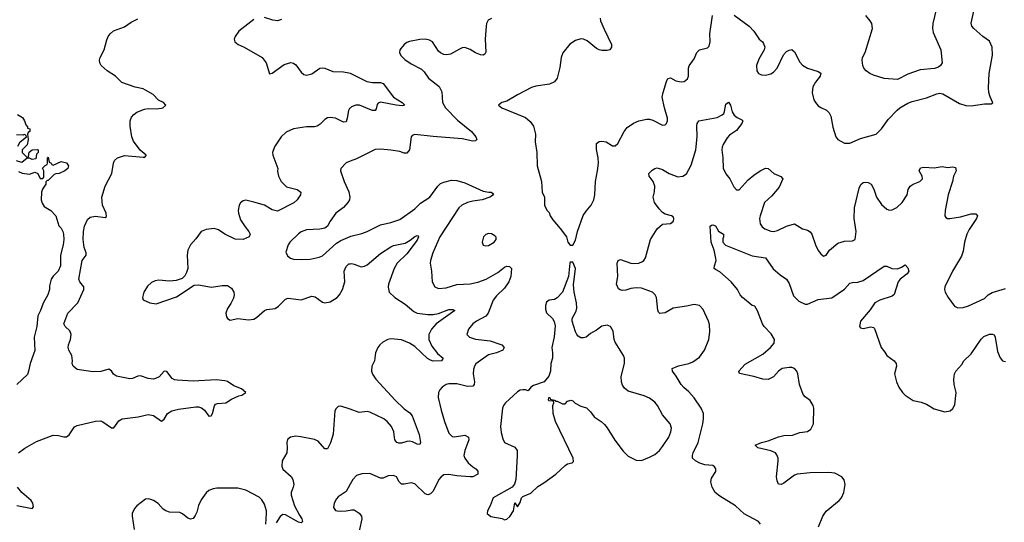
# Model space of a CAD drawing. Header units: inches. Extents: x 2057696 to 2160536, y 827480 to 1016834.
# Tile 14 of 256: x 2087495 to 2094961, y 851524 to 855338. Entities that reach past the tile are written whole.
import ezdxf

# ---------------------------------------------------------------- set-up
doc = ezdxf.new("R2010")
doc.units = ezdxf.units.IN
doc.header["$MEASUREMENT"] = 0
doc.layers.add('C0885', color=7, linetype='Continuous')
doc.layers.add('C0895', color=7, linetype='Continuous')

msp = doc.modelspace()

# ---------------------------------------------------------------- linework, layer by layer
at = {"layer": 'C0885', "color": 5}
for points, elevation in [([(2087486.4, 852050), (2087533.4, 852086.6), (2087622.7, 852137.2), (2087750, 852185.4), (2087790, 852183.5), (2087830, 852173.1), (2087850, 852172.6), (2087870, 852187.6), (2087910, 852247.2), (2087930, 852259.8), (2088070, 852291.3), (2088110, 852293.2), (2088126.6, 852286.6), (2088190, 852239.7), (2088210, 852242), (2088247.2, 852292.8), (2088270.7, 852309.3), (2088394.4, 852325.6), (2088470, 852341.5), (2088510, 852334.2), (2088570, 852291.6), (2088590, 852307), (2088616.1, 852350), (2088649.1, 852371), (2088697.9, 852382.1), (2088830, 852399.3), (2088850, 852399.8), (2088873.4, 852393.4), (2088895.3, 852375.3), (2088930, 852329.5), (2088948, 852332), (2088956.9, 852350), (2088971.2, 852408.8), (2088980.7, 852419.3), (2088993.8, 852426.2), (2089057.1, 852430), (2089101.6, 852458.4), (2089155.4, 852484.6), (2089178.8, 852490), (2089210.8, 852510), (2089178, 852538), (2089119.2, 852559.2), (2089070, 852591.7), (2089050, 852598.3), (2088985.1, 852605.1), (2088810, 852595.9), (2088690, 852601.5), (2088670, 852605), (2088650, 852615.5), (2088610, 852667.6), (2088591.7, 852671.7), (2088552.1, 852627.9), (2088525.7, 852614.3), (2088509.2, 852610.8), (2088470, 852614.5), (2088410, 852635.8), (2088390, 852632.4), (2088350, 852614), (2088330, 852612.1), (2088230, 852634), (2088207.4, 852647.4), (2088190, 852673.1), (2088170, 852686.9), (2088109.2, 852669.2), (2088050, 852666.4), (2087930, 852683.1), (2087900.4, 852710), (2087894, 852730), (2087896.5, 852750), (2087890.3, 852790), (2087868.5, 852830), (2087863.1, 852850), (2087865.3, 852870), (2087880.7, 852910), (2087884.9, 852950), (2087875.9, 852975.9), (2087839.3, 853010), (2087830.4, 853030), (2087859.6, 853110), (2087935.6, 853190), (2087981.8, 853290), (2087980.2, 853310), (2087951, 853350), (2087943.7, 853370), (2087967.6, 853510), (2087998.9, 853550), (2087999, 853570), (2087984, 853610), (2087976, 853670), (2087977.8, 853730), (2087986.5, 853770), (2088010, 853820.7), (2088030, 853838.5), (2088070, 853847.3), (2088143.4, 853836.6), (2088154.4, 853845.6), (2088151.4, 853870), (2088122.7, 853930), (2088117.1, 853990), (2088144.2, 854075.8), (2088194.2, 854170), (2088206.5, 854250), (2088213.7, 854270), (2088236.4, 854290), (2088290, 854308.1), (2088430, 854294.7), (2088444.9, 854295.1), (2088453.8, 854306.2), (2088454, 854310), (2088407.4, 854347.4), (2088357.3, 854417.3), (2088345.8, 854450), (2088333.4, 854530), (2088332.1, 854570), (2088341.5, 854598.5), (2088360.7, 854619.3), (2088384.3, 854635.7), (2088441.6, 854658.4), (2088470, 854664.7), (2088530, 854662), (2088570, 854667.2), (2088581, 854670), (2088602.8, 854690), (2088584.7, 854710), (2088548.5, 854728.5), (2088506, 854770), (2088450, 854804), (2088430, 854812.7), (2088370, 854824.9), (2088270, 854860.3), (2088222.6, 854910), (2088158.9, 854950), (2088113.8, 854990), (2088103.2, 855010), (2088099.7, 855030), (2088104.5, 855050), (2088136.1, 855110), (2088155.5, 855184.5), (2088166.7, 855210), (2088180.2, 855230), (2088206.7, 855253.3), (2088290, 855283.1), (2088340.4, 855319.6), (2088390, 855343.7)], 280), ([(2089270, 855339.7), (2089157.3, 855250), (2089128, 855210), (2089120.7, 855190), (2089126, 855170), (2089150.5, 855150.5), (2089196, 855130), (2089334, 855050), (2089363, 855010), (2089390, 854927.3), (2089410, 854931), (2089501.6, 854998.4), (2089550, 855013.4), (2089570, 855008.5), (2089590, 854994.4), (2089630, 854939.3), (2089650, 854922.4), (2089670, 854918), (2089710, 854927.6), (2089770, 854968.9), (2089790, 854972.6), (2089810, 854969.1), (2089870, 854945.3), (2089950, 854942.2), (2089990, 854935.8), (2090000, 854931)], 320), ([(2089480.4, 855339.6), (2089450, 855329.7), (2089414.5, 855334.5), (2089350, 855354.2)], 320), ([(2090000, 854667.2), (2089996.6, 854663.4), (2089989.2, 854650), (2089979.1, 854590), (2089970, 854563.7), (2089950, 854559.7), (2089890, 854589.7), (2089850, 854596.9), (2089830, 854592.4), (2089810, 854579.7), (2089774.3, 854545.7), (2089750, 854529.8), (2089730, 854524.2), (2089670, 854523.9), (2089571.1, 854508.9), (2089515.3, 854484.7), (2089476.4, 854450), (2089426.4, 854373.6), (2089412.4, 854330), (2089414, 854310), (2089453, 854210), (2089450.5, 854189.5), (2089456.5, 854150), (2089476.5, 854110), (2089518.4, 854070), (2089598.8, 854050), (2089626.4, 854030), (2089625.3, 854010), (2089599.5, 853970), (2089572.7, 853947.3), (2089450, 853885.1), (2089410, 853894.7), (2089350, 853929.7), (2089270, 853954.3), (2089210, 853967.6), (2089190, 853962.9), (2089170, 853949.4), (2089158.7, 853930), (2089151.7, 853890), (2089154.7, 853870), (2089170, 853820.4), (2089205.1, 853765.1), (2089233.7, 853730), (2089243.1, 853710), (2089235.5, 853690), (2089189.2, 853670.8), (2089130, 853672.9), (2089051.6, 853711.6), (2089003.7, 853743.7), (2088970, 853753), (2088910, 853745.1), (2088870.7, 853730), (2088830, 853674), (2088790.2, 853629.8), (2088770.3, 853590), (2088765.2, 853550), (2088769.2, 853450.8), (2088760.5, 853419.5), (2088746.7, 853393.3), (2088726.1, 853373.9), (2088682.3, 853357.7), (2088630, 853353.1), (2088550, 853360.4), (2088523.4, 853356.6), (2088495.3, 853344.7), (2088464.1, 853316), (2088435.8, 853270), (2088426, 853230), (2088432.3, 853212.3), (2088481, 853190), (2088530, 853181.7), (2088684.6, 853235.4), (2088817.3, 853322.8), (2088850, 853325.5), (2088950, 853307.1), (2089030, 853321.8), (2089070, 853322), (2089101.8, 853301.8), (2089119.6, 853270), (2089120.8, 853250), (2089115.1, 853224.9), (2089095.8, 853184.2), (2089070, 853145.2), (2089057.1, 853110), (2089062.4, 853082.4), (2089070.4, 853070.4), (2089090, 853059.1), (2089150, 853070.3), (2089230, 853061.1), (2089270, 853065.3), (2089290, 853077.1), (2089350, 853130.4), (2089370, 853138.7), (2089432.9, 853147.1), (2089456.9, 853163.1), (2089510, 853217.1), (2089530, 853224.9), (2089630, 853213.4), (2089710, 853238.8), (2089734.7, 853234.7), (2089790, 853194), (2089810, 853190.3), (2089850, 853196.9), (2089902, 853230), (2089919.8, 853250), (2089943.5, 853290), (2089960.7, 853350), (2089955.3, 853430), (2089970, 853465.5), (2089990, 853485.3), (2090000, 853486.5)], 320), ([(2087478, 854618), (2087516.9, 854596.9), (2087532, 854570), (2087541, 854541), (2087554, 854526), (2087554, 854514), (2087572, 854510), (2087572, 854490), (2087558, 854482), (2087554, 854470), (2087558, 854430), (2087551.3, 854388.7), (2087514, 854350), (2087514, 854330), (2087550, 854294), (2087562, 854298), (2087567.3, 854332.7), (2087588.7, 854351.3), (2087630, 854354), (2087634, 854350), (2087634, 854330), (2087623.6, 854316.4), (2087618, 854282), (2087590, 854278), (2087570, 854288), (2087552.7, 854287.3), (2087510, 854255.3), (2087470, 854266)], 260), ([(2087482, 854378), (2087498, 854410), (2087546, 854450), (2087542, 854462), (2087530, 854466), (2087518, 854462), (2087470, 854464)], 260), ([(2087485.4, 854185.4), (2087514, 854174), (2087570, 854166), (2087610, 854181), (2087632, 854170), (2087650, 854134), (2087670, 854134), (2087678, 854142), (2087678, 854190), (2087668.4, 854211.6), (2087687.3, 854232.7), (2087702, 854238), (2087706, 854250), (2087706, 854290), (2087710, 854294), (2087718, 854258), (2087734, 854250), (2087738, 854238), (2087750, 854234), (2087810, 854261), (2087850.7, 854250.7), (2087864.7, 854230), (2087861, 854210), (2087838, 854190), (2087794, 854170), (2087770, 854168.7), (2087756.9, 854163.1), (2087710, 854118), (2087702, 854118), (2087692.7, 854107.3), (2087692, 854090), (2087666.8, 854053.2), (2087661, 854030), (2087658.8, 853970), (2087665.8, 853945.8), (2087681.1, 853921.1), (2087730, 853890.7), (2087767.7, 853850), (2087792.7, 853772.7), (2087810, 853754.8), (2087821.6, 853730), (2087828, 853710), (2087830.3, 853669.7), (2087824.9, 853630), (2087804, 853550), (2087804, 853470), (2087787.3, 853430), (2087748.5, 853391.4), (2087734, 853370), (2087722, 853318), (2087720.7, 853290), (2087707.3, 853250), (2087673.3, 853186.7), (2087653.1, 853130), (2087633.4, 853090), (2087624.6, 853010), (2087603.8, 852930), (2087610, 852828), (2087573.4, 852730), (2087562.8, 852670), (2087553.4, 852646.6), (2087472, 852570)], 260), ([(2090000, 854263.2), (2089970, 854251.6), (2089930.6, 854210), (2089927.3, 854190), (2089955.5, 854110), (2089991.6, 854031.6), (2089999.5, 853990), (2089996.5, 853970), (2089983.7, 853950), (2089950, 853913.3), (2089893, 853870), (2089850, 853809.4), (2089829.2, 853770.8), (2089810, 853755.4), (2089770, 853748.4), (2089670, 853744), (2089630, 853728), (2089610, 853713), (2089543.1, 853650), (2089530.4, 853630), (2089513.7, 853573.7), (2089524.9, 853544.9), (2089547.2, 853527.2), (2089570, 853520.4), (2089630, 853517.4), (2089698.2, 853521.8), (2089764.6, 853535.4), (2089790, 853545.3), (2089898, 853642), (2089930, 853662.3), (2090000, 853692.1)], 340), ([(2090000, 852381.7), (2089930, 852405.1), (2089910, 852402), (2089893.5, 852386.5), (2089884.9, 852370), (2089872.1, 852192.1), (2089852.7, 852127.3), (2089830, 852082.7), (2089810, 852080.7), (2089758.5, 852138.5), (2089730, 852152.2), (2089626.4, 852173.6), (2089590, 852176.8), (2089549.1, 852170.9), (2089526.9, 852153.1), (2089519.5, 852130), (2089523.7, 852090), (2089519.5, 852050), (2089484.9, 851990), (2089481.7, 851950), (2089490, 851927), (2089552.7, 851872.7), (2089565.4, 851850), (2089572.6, 851810), (2089569.2, 851790), (2089552.8, 851750), (2089554.2, 851730), (2089579.8, 851650), (2089616.9, 851576.9), (2089635.2, 851550), (2089640.3, 851530), (2089635.9, 851524.1), (2089630, 851521.2), (2089610, 851526.3), (2089510, 851579.9), (2089490, 851583.1), (2089470, 851567.4), (2089439.3, 851520.7)], 320), ([(2087472.3, 851652.3), (2087590, 851629.7), (2087599.5, 851640.5), (2087593.6, 851670), (2087580.9, 851690), (2087510.2, 851750), (2087477.8, 851790)], 280), ([(2089360.3, 851510), (2089367.5, 851590), (2089365.2, 851610), (2089350, 851660.5), (2089330, 851693.7), (2089310, 851713.5), (2089210, 851768.7), (2089150, 851783.5), (2088990, 851783.1), (2088962.4, 851777.6), (2088930, 851764.2), (2088910, 851747.3), (2088870, 851693.6), (2088850, 851651.6), (2088838, 851602), (2088825.5, 851574.5), (2088810, 851553.7), (2088790, 851547.2), (2088770, 851555.1), (2088730, 851588.7), (2088710, 851598.2), (2088630, 851602), (2088602.9, 851610), (2088583.3, 851623.3), (2088545.7, 851665.7), (2088510, 851689.6), (2088490, 851697), (2088470, 851702), (2088450, 851698.4), (2088383.8, 851650), (2088364.4, 851630), (2088348.8, 851590), (2088347.7, 851570), (2088362.7, 851470)], 320), ([(2090000, 851812.4), (2089970, 851757), (2089910, 851718), (2089896.9, 851703.1), (2089879.5, 851670), (2089875.5, 851635.5), (2089890, 851614), (2089902, 851610), (2089930, 851607.4), (2089970, 851610.4), (2090000, 851617.2)], 340)]:
    msp.add_lwpolyline(points, dxfattribs=dict(at, elevation=elevation))
at = {"layer": 'C0895', "color": 5}
for points, elevation in [([(2092912.4, 855372.4), (2093026, 855290), (2093062.8, 855250), (2093102.8, 855190), (2093126.8, 855170), (2093136.1, 855156.1), (2093144.9, 855130), (2093140.5, 855110), (2093100.6, 855039.4), (2093082.4, 854990), (2093083.8, 854950), (2093097.3, 854930), (2093119.9, 854919.9), (2093150, 854918.3), (2093190, 854927.9), (2093210, 854939.5), (2093238.7, 854970), (2093287.8, 855072.2), (2093310, 855096.3), (2093330, 855107.7), (2093350, 855110.6), (2093370, 855094.8), (2093410, 855016), (2093432.1, 854992.1), (2093470, 854970.5), (2093550, 854944.7), (2093570, 854932), (2093564.7, 854910), (2093530, 854864), (2093510.4, 854829.6), (2093503.4, 854783.4), (2093517.1, 854730), (2093528.8, 854708.8), (2093550, 854684.9), (2093570, 854670.5), (2093612.2, 854652.2), (2093633.4, 854630), (2093644.7, 854604.7), (2093661.4, 854521.4), (2093683, 854450), (2093698.8, 854430), (2093750, 854402), (2093790, 854401.6), (2093870, 854436.9), (2093989.7, 854470.3), (2094030.9, 854509.1), (2094080.4, 854579.6), (2094147.5, 854652.5), (2094170, 854670.4), (2094230, 854705.5), (2094262, 854718), (2094370, 854744.4), (2094450, 854775.3), (2094470, 854779.5), (2094495.6, 854775.6), (2094622, 854702), (2094670, 854686.4), (2094710, 854683.8), (2094810, 854700.5), (2094860.4, 854699.6), (2094873.6, 854706.4), (2094853.4, 854753.4), (2094844.9, 854784.9), (2094841.7, 854821.7), (2094845.3, 854930), (2094870.8, 855070), (2094868.6, 855130), (2094850, 855174), (2094798, 855210), (2094729.4, 855270), (2094714.5, 855290), (2094710, 855312), (2094746.3, 855470)], 360), ([(2094444.8, 855415.2), (2094418.7, 855310), (2094416.4, 855270), (2094421.4, 855241.4), (2094480.5, 855110), (2094490.6, 855010.6), (2094476.3, 854990), (2094461.1, 854978.9), (2094431.8, 854968.2), (2094323.4, 854956.6), (2094230, 854923.7), (2094150, 854885.2), (2094050, 854892.3), (2093970, 854917), (2093942, 854930), (2093914, 854950), (2093897.2, 854970), (2093889.5, 854989.5), (2093884.5, 855030), (2093886.6, 855050), (2093906, 855090), (2093961.7, 855270), (2093956.3, 855310), (2093945.1, 855330), (2093911.1, 855370)], 360), ([(2091073.8, 855346.2), (2091046.6, 855333.4), (2091033.7, 855310), (2091031.5, 855288.4), (2091025.2, 855190), (2091028.7, 855091.3), (2091023, 855077), (2091010.5, 855069.5), (2090990, 855071.5), (2090950, 855086.9), (2090910, 855111.2), (2090870, 855126.3), (2090850, 855124.2), (2090830, 855115.6), (2090762.9, 855077.1), (2090731.7, 855071.7), (2090710, 855074), (2090685.6, 855085.6), (2090670, 855099.3), (2090625.2, 855170), (2090601.7, 855181.7), (2090570, 855189.6), (2090530, 855188.2), (2090450, 855173.3), (2090430, 855165.1), (2090410, 855149.5), (2090378, 855110), (2090374.9, 855090), (2090385.1, 855065.1), (2090414.9, 855034.9), (2090462.2, 855002.2), (2090542, 854962), (2090562, 854942), (2090595.1, 854895.1), (2090675.8, 854830), (2090696.5, 854790), (2090701.1, 854710), (2090723.7, 854670), (2090815.6, 854575.6), (2090921.7, 854490), (2090954.6, 854450), (2090961.6, 854430), (2090950, 854418.4), (2090930, 854416), (2090850, 854434.2), (2090630, 854450.8), (2090490, 854467.3), (2090470, 854459.3), (2090463.8, 854450), (2090450.3, 854350), (2090430, 854326.3), (2090410, 854326), (2090376.8, 854336.8), (2090310, 854348.7), (2090230, 854356), (2090190, 854353.7), (2090050, 854282.6), (2090000, 854263.2)], 340), ([(2091896.5, 855350), (2091900.2, 855330), (2091925.7, 855265.7), (2091981.6, 855150), (2091982.8, 855130), (2091971, 855110), (2091950, 855105.1), (2091910, 855105.1), (2091890, 855109.7), (2091870, 855119.7), (2091797.4, 855177.4), (2091770, 855189.7), (2091750, 855193.6), (2091710, 855180.5), (2091667.6, 855152.4), (2091614.7, 855085.3), (2091599.6, 855050), (2091590, 854975.3), (2091570, 854893.2), (2091550, 854866.6), (2091512.3, 854847.7), (2091410, 854833.6), (2091377.1, 854822.9), (2091270, 854768.6), (2091190, 854719.6), (2091150, 854708.7), (2091126, 854690), (2091152, 854670), (2091330, 854594.9), (2091366.4, 854566.4), (2091390.4, 854530), (2091406.7, 854470), (2091404.9, 854410), (2091416.9, 854330), (2091419.1, 854230), (2091452.2, 854110), (2091457.1, 854030), (2091474.9, 853990), (2091474.8, 853930), (2091493.4, 853893.4), (2091510, 853876), (2091518.7, 853850), (2091538.9, 853818.9), (2091594.3, 853754.3), (2091640.7, 853690), (2091651, 853650), (2091670, 853626), (2091690, 853626), (2091710, 853664.7), (2091724.7, 853730), (2091767.9, 853852.1), (2091790, 853885.5), (2091829.6, 853930), (2091849.7, 853970.3), (2091856.9, 854010), (2091860.5, 854110), (2091877.6, 854190), (2091883.7, 854250), (2091882.5, 854290), (2091868, 854352), (2091870, 854398), (2091890, 854414.8), (2091910, 854417.3), (2091942, 854410), (2091990, 854380.7), (2092010, 854382), (2092030, 854397.3), (2092078.3, 854490), (2092101.1, 854518.9), (2092150, 854552.4), (2092190, 854570.4), (2092250, 854583.8), (2092270, 854583), (2092296.7, 854576.7), (2092370, 854537.3), (2092390, 854540.7), (2092399.3, 854550), (2092407, 854570), (2092407.3, 854590), (2092383.6, 854670), (2092367.8, 854750), (2092373.4, 854786.6), (2092398.7, 854870), (2092410, 854890.5), (2092430, 854896.4), (2092470, 854874), (2092510, 854866), (2092533.2, 854870), (2092559.6, 854890), (2092566.3, 854910), (2092565.4, 854970), (2092571, 854989), (2092610, 855040.7), (2092629.7, 855090.3), (2092649.7, 855110.3), (2092710, 855124.9), (2092722, 855138), (2092729.6, 855170), (2092728, 855230), (2092749.6, 855370)], 360), ([(2090000, 854931), (2090127.3, 854870), (2090170, 854861), (2090230, 854862.2), (2090250, 854852.8), (2090329.4, 854749.4), (2090396.4, 854710), (2090415.5, 854690), (2090394.7, 854685.3), (2090350.1, 854689.9), (2090230, 854712.2), (2090214.2, 854705.8), (2090205.4, 854694.6), (2090197.6, 854662.4), (2090190, 854649.7), (2090170.2, 854649.8), (2090150, 854656.5), (2090072.3, 854690), (2090042.8, 854690), (2090010, 854678), (2090000, 854667.2)], 320), ([(2093113.6, 851510), (2093097, 851530), (2092987.7, 851587.7), (2092922.9, 851650), (2092802.9, 851722.9), (2092769.5, 851750), (2092745.1, 851790), (2092734.5, 851830), (2092740.1, 851859.9), (2092773.2, 851910), (2092773.2, 851930), (2092764.7, 851944.7), (2092750, 851955.3), (2092690, 851960.9), (2092651.9, 851971.9), (2092619, 851990), (2092597.2, 852010), (2092596.2, 852030), (2092601.3, 852050), (2092638.5, 852130), (2092674, 852270), (2092680.9, 852310), (2092678.9, 852350), (2092662.6, 852390), (2092609, 852469), (2092570, 852514), (2092530, 852546.3), (2092510, 852569.6), (2092473.5, 852633.5), (2092444.2, 852670), (2092443.6, 852690), (2092489.8, 852710.2), (2092570, 852727.8), (2092599.1, 852740.9), (2092650, 852777.6), (2092689, 852831), (2092720.4, 852910), (2092727.3, 852970), (2092724.4, 853024.4), (2092718, 853050), (2092677.8, 853137.8), (2092650, 853169.5), (2092610, 853177.6), (2092550, 853163), (2092450, 853148.1), (2092390, 853114.7), (2092349.7, 853109.7), (2092339.1, 853119.1), (2092333.4, 853133.4), (2092323, 853230), (2092314.7, 853250), (2092294, 853270), (2092210, 853300.4), (2092170, 853303.9), (2092130, 853298.5), (2092090, 853284.7), (2092062.8, 853282.8), (2092047.3, 853287.3), (2092036.6, 853296.6), (2092020.7, 853330), (2092031.1, 853390), (2092026, 853490), (2092033.2, 853510), (2092050, 853518.4), (2092130, 853490.3), (2092150, 853487.8), (2092190, 853491.5), (2092217.3, 853502.8), (2092228.6, 853511.4), (2092239.7, 853530), (2092277.4, 853670), (2092329.5, 853750), (2092370, 853786.8), (2092430, 853791), (2092453.2, 853810), (2092456, 853830), (2092450, 853842), (2092438, 853850), (2092390, 853861.2), (2092370, 853875.1), (2092343.3, 853903.3), (2092309.6, 853950), (2092298.4, 853990), (2092308.2, 854031.8), (2092310, 854075.3), (2092298.9, 854110), (2092267.3, 854150), (2092265.1, 854170), (2092290, 854196.4), (2092310, 854208.5), (2092330, 854214), (2092370, 854201.5), (2092419.1, 854170), (2092485.4, 854145.4), (2092524, 854150), (2092550, 854168.2), (2092587.1, 854232.9), (2092621.1, 854350), (2092632, 854450), (2092628.7, 854531.3), (2092631.6, 854550), (2092643.7, 854570), (2092783.2, 854596.8), (2092822.7, 854617.3), (2092833.2, 854626.8), (2092839.3, 854640.7), (2092850, 854696), (2092870, 854712), (2092884, 854690), (2092898, 854638), (2092912.8, 854612.8), (2092935.2, 854595.2), (2092970, 854578.8), (2092977.3, 854570), (2092970.4, 854550), (2092930, 854498), (2092878.4, 854461.6), (2092858.8, 854441.2), (2092829.4, 854390.6), (2092822.4, 854370), (2092819.1, 854350), (2092827.1, 854290), (2092830.3, 854210.3), (2092850, 854167.7), (2092879.1, 854130), (2092910, 854070.8), (2092930, 854046.8), (2092950, 854047.3), (2093017.6, 854122.4), (2093061, 854159), (2093110, 854192.2), (2093150, 854210.6), (2093170, 854207.7), (2093214, 854170), (2093267.2, 854147.2), (2093282, 854130), (2093253.7, 854066.3), (2093198.6, 854001.4), (2093142.3, 853950), (2093109.1, 853849.1), (2093105.4, 853830), (2093110.3, 853790), (2093126.2, 853766.2), (2093144.4, 853750), (2093190, 853732.6), (2093210, 853731.3), (2093242, 853738), (2093310, 853772.2), (2093370, 853788), (2093430, 853752), (2093470, 853740.4), (2093490, 853727.7), (2093502.4, 853710), (2093528.8, 853628.8), (2093550, 853586), (2093570, 853561), (2093590, 853544.7), (2093610, 853551), (2093636.2, 853590), (2093698.4, 853641.6), (2093750, 853658), (2093810, 853660.5), (2093831, 853669), (2093836.8, 853730), (2093822.7, 853830), (2093824.8, 853910), (2093859.8, 854060.2), (2093872.5, 854087.5), (2093890, 854101.6), (2093910, 854106), (2093930, 854101.6), (2093950.6, 854090), (2093972.7, 854052.8), (2093992.2, 853990), (2094030, 853935.5), (2094070, 853900.5), (2094090, 853893), (2094110, 853894.9), (2094147, 853913), (2094187, 853950), (2094225.1, 854010), (2094231.8, 854050), (2094246.3, 854073.7), (2094270, 854090.4), (2094321.2, 854110), (2094335.8, 854124.2), (2094339.6, 854130), (2094337.6, 854150), (2094316.2, 854190), (2094326.6, 854213.4), (2094350, 854218.9), (2094430, 854212.6), (2094490, 854223.1), (2094530, 854216.3), (2094570, 854222), (2094590, 854216), (2094595.5, 854190), (2094577.1, 854150), (2094568.4, 854110), (2094534.3, 854010), (2094512, 853890), (2094510.6, 853850), (2094518, 853838), (2094530, 853830.6), (2094548.7, 853828.7), (2094630, 853843.1), (2094710, 853866), (2094744.5, 853864.5), (2094757.3, 853850), (2094750.5, 853830), (2094695.3, 853744.7), (2094678, 853710), (2094660.3, 853650), (2094650, 853582), (2094636.1, 853543.9), (2094568.4, 853430), (2094510.4, 853310), (2094507.7, 853290), (2094512.4, 853270), (2094535.3, 853230), (2094584.1, 853164), (2094610, 853150.3), (2094650, 853153.4), (2094690, 853167.4), (2094810, 853223.1), (2094839.5, 853250), (2094870, 853268.6), (2094970, 853298.7)], 340), ([(2090000, 853692.1), (2090005.6, 853694.4), (2090090, 853715.6), (2090130, 853731.5), (2090230, 853782.4), (2090310, 853797.8), (2090377.8, 853822.2), (2090490, 853903.1), (2090535.4, 853944.6), (2090606, 853990), (2090664.7, 854075.3), (2090685.8, 854094.2), (2090710, 854105.3), (2090770, 854119), (2090810, 854117.3), (2090870, 854100.7), (2091010, 854036.5), (2091052, 854028), (2091070.2, 854030.2), (2091081.4, 854021.4), (2091087.3, 854010), (2091060.7, 853990), (2091001, 853970), (2090930, 853962), (2090890, 853951.6), (2090848.7, 853931.3), (2090825.7, 853910), (2090680.2, 853690), (2090628.9, 853570), (2090610.5, 853510.5), (2090608.5, 853490), (2090617.6, 853430), (2090622.4, 853350), (2090643, 853310), (2090670, 853297.6), (2090730, 853304), (2090810, 853329), (2090910, 853333.2), (2090970, 853345.2), (2091031.3, 853370), (2091120.2, 853419.8), (2091170, 853460.4), (2091190, 853468.2), (2091210, 853465.5), (2091223.8, 853450), (2091218.2, 853390), (2091205, 853350), (2091170, 853299.7), (2091110, 853241.5), (2091086, 853210), (2091048, 853110), (2091030, 853088.6), (2090957.6, 853050), (2090932, 853030), (2090897.6, 852990), (2090884.9, 852950), (2090906.8, 852930), (2090950, 852914.9), (2091062.3, 852902.3), (2091136.4, 852876.4), (2091150.8, 852870), (2091167.7, 852850), (2091159.1, 852830), (2091110.9, 852809.1), (2091050, 852794.4), (2090954.1, 852725.9), (2090943.1, 852710), (2090935.5, 852684.5), (2090934.4, 852650), (2090944.6, 852590), (2090941.3, 852570), (2090930, 852556.2), (2090890, 852554.2), (2090810, 852575.3), (2090750, 852576), (2090730, 852569.7), (2090699.3, 852550), (2090680.4, 852530), (2090670.3, 852509.7), (2090667.6, 852470), (2090690, 852376), (2090715.6, 852290), (2090750, 852200.7), (2090774.3, 852174.3), (2090791.7, 852171.7), (2090870, 852184.2), (2090898, 852170), (2090901.3, 852150), (2090869.2, 852070), (2090863.5, 852030), (2090870.2, 852010), (2090895.1, 851975.1), (2090930, 851944.9), (2090954.9, 851930), (2090970, 851913), (2090968.2, 851890), (2090930.6, 851870), (2090910, 851868.2), (2090810, 851876.5), (2090750, 851886.9), (2090710, 851883.6), (2090690, 851869.6), (2090672.4, 851847.6), (2090630, 851760.7), (2090610, 851739.6), (2090590, 851731.6), (2090570, 851739.6), (2090490, 851815.1), (2090463, 851823), (2090410, 851812.4), (2090390, 851814.3), (2090371.5, 851830), (2090351.5, 851870), (2090330, 851879.7), (2090290, 851875.4), (2090250, 851858.5), (2090230, 851858), (2090150, 851893.6), (2090090, 851891.2), (2090050, 851878), (2090020.3, 851850), (2090000, 851812.4)], 340), ([(2093552.1, 851490), (2093586, 851570), (2093610, 851608.9), (2093709.6, 851690), (2093726.3, 851710), (2093743.5, 851750), (2093753.3, 851810), (2093745.6, 851845.6), (2093729.4, 851870), (2093676.3, 851896.3), (2093630, 851903.1), (2093490, 851899.7), (2093390, 851889.6), (2093370, 851881.6), (2093290, 851820.5), (2093270, 851811.8), (2093250, 851813.2), (2093238, 851838), (2093232.6, 851870), (2093245.6, 851990), (2093245.1, 852010), (2093236.2, 852036.2), (2093225.6, 852050), (2093190, 852066.8), (2093092.3, 852090), (2093073.2, 852110), (2093119.3, 852130), (2093170, 852143.2), (2093250, 852173), (2093290, 852182), (2093355.8, 852184.2), (2093410, 852205.8), (2093470, 852212.2), (2093493, 852230), (2093514, 852270), (2093515.7, 852390), (2093512.4, 852410), (2093490, 852448), (2093450, 852475.1), (2093434.8, 852494.8), (2093408, 852570), (2093396.4, 852650), (2093388.2, 852670), (2093370, 852690.9), (2093350, 852698.7), (2093330, 852699.8), (2093277.3, 852690), (2093248, 852670), (2093210, 852627.3), (2093170, 852607.6), (2093130, 852609.6), (2093062, 852630), (2092953.6, 852653.6), (2092949.3, 852670), (2092996.5, 852723.5), (2093130, 852800.7), (2093188.7, 852850), (2093216, 852884), (2093218.2, 852910), (2093193.1, 852953.1), (2093140.3, 853010), (2093127.4, 853030), (2093089.7, 853129.7), (2093070, 853164), (2093050, 853169.4), (2092975.1, 853230), (2092959.3, 853250), (2092939, 853290), (2092889.7, 853349.7), (2092804.1, 853424.1), (2092770, 853441.2), (2092761.2, 853450), (2092762.7, 853470), (2092775.1, 853510), (2092774.7, 853525.3), (2092761, 853590), (2092738.3, 853650), (2092729.6, 853770.4), (2092741.2, 853778.8), (2092750, 853781), (2092770, 853774.8), (2092794, 853734), (2092830.7, 853710), (2092833, 853690), (2092826, 853674), (2092826.4, 853650), (2092846.7, 853626.7), (2093050, 853544.9), (2093151.5, 853531.5), (2093208.1, 853448.1), (2093261.7, 853401.7), (2093310, 853368.8), (2093330, 853336.4), (2093361.4, 853241.4), (2093402.4, 853202.4), (2093450, 853178.2), (2093470, 853179.6), (2093550, 853213.8), (2093652.3, 853227.7), (2093750, 853292.2), (2093790, 853337.6), (2093810, 853344.2), (2093850, 853346.3), (2093890, 853358), (2094050, 853466.7), (2094070, 853466.7), (2094109.4, 853449.4), (2094151.7, 853448.3), (2094180.4, 853459.6), (2094210, 853478.8), (2094230, 853456), (2094236.4, 853430), (2094224.9, 853410), (2094170.4, 853370), (2094157.4, 853350), (2094126.8, 853253.2), (2094110, 853240.5), (2094018, 853210), (2093980.3, 853190), (2093943, 853137), (2093870.4, 853050), (2093862, 853010), (2093870, 852998.8), (2093890, 852993.4), (2093950, 853006.8), (2093970, 853002.8), (2093975.6, 852995.6), (2094027.7, 852850), (2094056, 852816), (2094070.5, 852790), (2094127, 852750), (2094140.2, 852730), (2094142.7, 852710), (2094128.5, 852650), (2094142.6, 852590), (2094160.3, 852550), (2094188.7, 852510), (2094210, 852488.4), (2094269, 852449), (2094330, 852436.4), (2094370, 852421.3), (2094430, 852384.9), (2094510, 852363), (2094550, 852370.6), (2094570, 852387.3), (2094585.1, 852414.9), (2094597.3, 852510), (2094579.7, 852570), (2094577.4, 852610), (2094584.7, 852650), (2094593.6, 852670), (2094638.7, 852721.3), (2094655.1, 852750), (2094710, 852803.1), (2094785.5, 852914.5), (2094805.6, 852934.4), (2094850, 852951.9), (2094871.9, 852951.9), (2094885.5, 852945.5), (2094892.7, 852930), (2094910, 852821), (2094930, 852770.8), (2094948.7, 852748.7), (2094970, 852743.1)], 320), ([(2090000, 853486.5), (2090010, 853487.6), (2090030, 853483.2), (2090083.8, 853463.8), (2090110, 853466.8), (2090130, 853478.9), (2090230, 853564.7), (2090310, 853615.5), (2090330, 853624.2), (2090417, 853643), (2090455.8, 853664.2), (2090490, 853693.6), (2090510, 853700.5), (2090517.3, 853697.3), (2090518.4, 853690), (2090510, 853665.4), (2090430, 853562.5), (2090358.4, 853490), (2090334.7, 853450), (2090292.7, 853330), (2090288.8, 853308.8), (2090297.1, 853270), (2090340.4, 853230), (2090418.7, 853178.7), (2090484.6, 853124.6), (2090510.1, 853110.1), (2090590, 853100.1), (2090630, 853100.9), (2090670.4, 853109.6), (2090750, 853138.4), (2090779.3, 853139.3), (2090795.8, 853130), (2090654, 853030), (2090616.9, 852990), (2090596.5, 852950), (2090598.3, 852910), (2090620.4, 852860.4), (2090664.2, 852804.2), (2090706.7, 852770), (2090694, 852750), (2090630, 852747.6), (2090610, 852753.4), (2090587.4, 852767.4), (2090490, 852858.3), (2090450, 852884.4), (2090390, 852909.8), (2090310, 852915.8), (2090285.5, 852910), (2090248.7, 852890), (2090224.6, 852870), (2090210.3, 852850), (2090192.4, 852810), (2090186, 852750), (2090164.4, 852710), (2090162.6, 852670), (2090170, 852648.6), (2090194.4, 852610), (2090341.4, 852450), (2090410, 852384.7), (2090454.1, 852354.1), (2090471.5, 852331.5), (2090522.9, 852190), (2090533.7, 852130), (2090530, 852115.3), (2090510, 852116.9), (2090474.2, 852134.2), (2090450, 852139.3), (2090430, 852138), (2090390, 852123.9), (2090370, 852123.9), (2090355.1, 852130), (2090339.8, 852150), (2090331.5, 852210), (2090315.3, 852250), (2090282.4, 852290), (2090256.4, 852310), (2090150, 852360.4), (2090130, 852366), (2090070, 852358.4), (2090000, 852381.7)], 320), ([(2090000, 851617.2), (2090010, 851619.5), (2090030, 851618.4), (2090070, 851593), (2090086, 851570), (2090088.4, 851550), (2090072.7, 851470), (2090065.5, 851450), (2090034.4, 851405.6), (2090000, 851343.2)], 340)]:
    msp.add_lwpolyline(points, dxfattribs=dict(at, elevation=elevation))
at = {"layer": 'C0895', "color": 5, "elevation": 360}
for points in [[(2091050, 853715.1), (2091030, 853709.2), (2091010.8, 853690), (2091000.7, 853650), (2091010, 853627.7), (2091030, 853623), (2091050, 853624.4), (2091093.2, 853650), (2091109, 853670), (2091108.7, 853688.7), (2091098, 853698), (2091072.1, 853712.1)], [(2091690, 853498), (2091670, 853498), (2091666.8, 853490), (2091657.3, 853390), (2091610.2, 853269.7), (2091570, 853227.6), (2091550, 853215.6), (2091510, 853209.5), (2091490, 853194.5), (2091482, 853170), (2091481.8, 853141.8), (2091490, 853114), (2091535.5, 853070), (2091548.6, 853048.6), (2091555.6, 853015.6), (2091548.5, 852931.5), (2091530.7, 852850.7), (2091536, 852810), (2091534.8, 852770), (2091522.8, 852730), (2091520.7, 852670), (2091507.5, 852632.5), (2091471.3, 852590), (2091390, 852562), (2091370, 852548.7), (2091350, 852522), (2091330, 852529.2), (2091309.3, 852529.3), (2091290, 852526.6), (2091270, 852514), (2091178.4, 852430), (2091163.1, 852410), (2091155.8, 852390), (2091141.5, 852250), (2091145.5, 852205.5), (2091157.6, 852157.6), (2091171, 852130), (2091250, 852095.3), (2091266, 852070), (2091267.8, 852027.8), (2091257, 851850), (2091247.6, 851812.4), (2091230.4, 851789.6), (2091085.5, 851710), (2091063, 851650), (2091042, 851610), (2091038.8, 851590), (2091068.7, 851568.7), (2091152.3, 851552.3), (2091170, 851544), (2091190, 851546.8), (2091211.9, 851568.1), (2091239, 851610), (2091250, 851671.3), (2091270, 851642), (2091290, 851674), (2091299, 851710), (2091310, 851721), (2091370, 851744.9), (2091423.2, 851796.8), (2091470, 851824), (2091560.9, 851890), (2091630, 851955.5), (2091650, 851968), (2091684.7, 851975.3), (2091694.5, 851985.5), (2091692.7, 852010), (2091559, 852290), (2091541.2, 852350), (2091538, 852410), (2091546, 852430), (2091542, 852442), (2091510, 852446), (2091506, 852450), (2091508.4, 852471.6), (2091514, 852470), (2091518, 852458), (2091550, 852452), (2091562, 852442), (2091570, 852442), (2091610, 852422), (2091630, 852422), (2091650, 852442), (2091674, 852450), (2091690, 852444.7), (2091707.3, 852427.3), (2091750, 852406), (2091793.7, 852393.7), (2091823.5, 852363.5), (2091850, 852324.7), (2091904.7, 852290), (2091930, 852266), (2091950, 852241), (2092007.5, 852147.5), (2092070, 852064.9), (2092110, 852025.5), (2092170, 851996.3), (2092210, 851994), (2092270, 852017.6), (2092310, 852039.5), (2092346, 852070), (2092370, 852098), (2092416.3, 852170), (2092433, 852210), (2092437.4, 852237.4), (2092426.3, 852270), (2092370, 852339.6), (2092330.6, 852410.6), (2092310, 852435.1), (2092270, 852465.1), (2092230, 852483.1), (2092110, 852518.3), (2092081.7, 852541.7), (2092065.7, 852565.7), (2092057.6, 852590), (2092056, 852630), (2092082, 852730), (2092081.6, 852770), (2092074, 852790), (2092009.7, 852890), (2092002.6, 852910), (2091994.3, 852974.3), (2091976.2, 853010), (2091950, 853020.5), (2091910, 853012.8), (2091870, 852981.2), (2091822.8, 852957.2), (2091791.3, 852930), (2091770, 852922.7), (2091750, 852922.7), (2091730, 852937.2), (2091720.9, 852950), (2091709.5, 852970), (2091685.1, 853050), (2091685.1, 853070), (2091714.5, 853125.5), (2091719.8, 853150), (2091716.8, 853190), (2091699.1, 853270), (2091695.1, 853324.9), (2091709.1, 853449.1)]]:
    msp.add_lwpolyline(points, close=True, dxfattribs=at)

doc.saveas('drawing.dxf')
